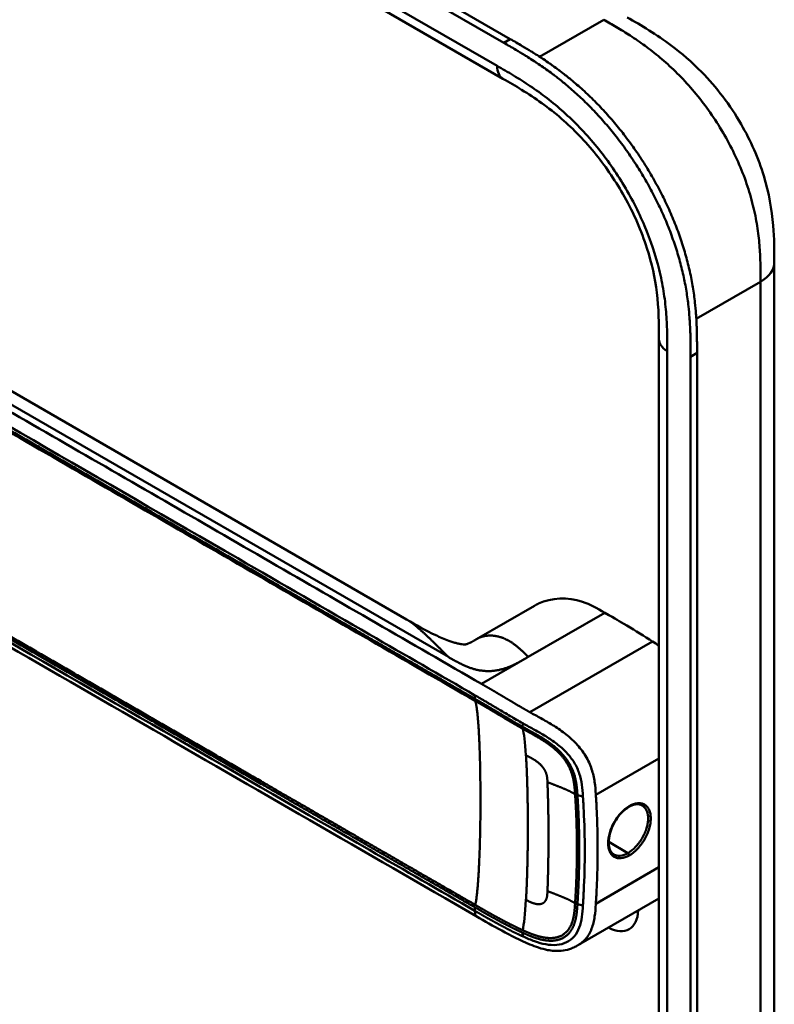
# Model space of a CAD drawing. Header units: millimetres. Extents: x 20 to 833, y 20 to 574.
# Tile 4 of 10: x 195 to 227, y 98 to 140. Entities that reach past the tile are written whole.
import ezdxf

# ---------------------------------------------------------------- set-up
doc = ezdxf.new("R2010")
doc.units = ezdxf.units.MM
doc.header["$LTSCALE"] = 2
doc.layers.add('Sichtbare Kanten(DIN)', color=7, linetype='Continuous', lineweight=50)
doc.layers.add('Sichtbare tangentiale Kanten(DIN)', color=7, linetype='Continuous', lineweight=50)

msp = doc.modelspace()

# ---------------------------------------------------------------- linework, layer by layer
at = {"layer": 'Sichtbare Kanten(DIN)'}
for p, q in [((215.32, 139.273), (170.37, 165.225)), ((170.644, 165.384), (215.594, 139.432)), ((215.286, 137.744), (174.295, 161.41)), ((215.286, 137.744), (215.286, 137.744)), ((211.193, 114.793), (179.426, 133.135)), ((226.806, 129.948), (226.806, 129.948)), ((221.909, 126.682), (221.909, 126.682)), ((221.909, 64.814), (221.909, 126.682)), ((223.251, 63.426), (223.251, 125.947)), ((223.525, 126.105), (223.525, 63.584)), ((216.62, 115.374), (214.163, 113.956)), ((213.82, 112.377), (213.82, 112.377)), ((213.733, 111.631), (213.733, 111.631)), ((213.945, 111.508), (213.945, 111.508)), ((218.394, 109.518), (218.394, 109.518)), ((216.866, 108.637), (216.868, 108.637)), ((218.412, 107.729), (218.412, 107.729)), ((218.512, 104.098), (218.512, 104.098)), ((218.744, 104.022), (218.744, 104.022)), ((221.909, 102.946), (218.489, 100.972)), ((214.151, 102.189), (214.151, 102.189)), ((218.488, 100.972), (218.489, 100.972))]:
    msp.add_line(p, q, dxfattribs=at)
for centre, major_axis, start_param, end_param in [((217.905, 109.236), (-2.8, 4.85), 0.009893, 0.010537), ((217.848, 109.204), (-2.76, 4.78), 6.246868, 6.247662), ((217.848, 109.204), (-2.34, 4.053), 6.056192, 6.056239), ((217.877, 109.22), (-2.32, 4.018), 6.063042, 6.063091), ((217.962, 109.269), (-2.3, 3.984), 6.09801, 6.098059), ((217.792, 109.171), (-2.3, 3.984), 6.012295, 6.012343), ((217.735, 109.138), (-2.26, 3.914), 5.965961, 5.96598), ((217.907, 109.235), (2.801, -4.852), 3.755149, 3.755152), ((217.852, 109.201), (-2.762, 4.785), 0.596305, 0.596308), ((218.018, 109.302), (-2.26, 3.914), 0.608456, 0.608473), ((218.075, 109.334), (-1.91, 3.309), 0.599588, 0.599593), ((217.792, 109.171), (2.3, -3.984), 3.918137, 3.918157), ((217.848, 109.204), (2.34, -4.053), 3.935383, 3.935402), ((217.735, 109.138), (2.26, -3.914), 3.90028, 3.9003), ((217.877, 109.22), (-2.32, 4.018), 0.802604, 0.802622), ((217.848, 109.204), (2.34, -4.053), 5.30555, 5.3057), ((218.018, 109.301), (-2.26, 3.914), 2.483048, 2.483052), ((217.848, 109.204), (-2.76, 4.78), 2.193163, 2.193278), ((217.848, 109.204), (-2.76, 4.781), 2.502702, 2.502706), ((217.905, 109.236), (2.8, -4.849), 5.62772, 5.627723), ((219.715, 103.259), (0.93, -1.611), 5.538923, 7.027295), ((219.715, 103.259), (0.93, -1.611), 5.076761, 5.076776)]:
    msp.add_ellipse(centre, major_axis=major_axis, ratio=0.57735, start_param=start_param, end_param=end_param, dxfattribs=at)
for points, knots in [([(220.563, 140.352), (221.166, 140.004), (221.807, 139.627), (222.87, 138.83), (223.307, 138.452), (224.348, 137.388), (224.93, 136.626), (225.803, 135.117), (226.134, 134.364), (226.577, 132.911), (226.703, 132.192), (226.804, 130.969), (226.806, 130.444), (226.806, 129.948)], [0, 0, 0, 0, 0.640067, 0.640067, 1.097736, 1.097736, 1.8011, 1.8011, 2.405341, 2.405341, 2.977357, 2.977357, 3.433806, 3.433806, 3.433806, 3.433806]), ([(223.251, 125.947), (223.251, 126.044), (223.251, 126.24), (223.249, 126.487), (223.245, 126.736), (223.241, 126.938), (223.231, 127.192), (223.22, 127.398), (223.199, 127.711), (223.17, 128.028), (223.11, 128.512), (223.038, 128.951), (222.923, 129.509), (222.81, 129.96), (222.643, 130.529), (222.488, 130.985), (222.27, 131.555), (222.077, 132.008), (221.812, 132.568), (221.584, 133.011), (221.278, 133.554), (221.019, 133.98), (220.677, 134.498), (220.391, 134.901), (220.019, 135.388), (219.711, 135.763), (219.315, 136.212), (218.989, 136.554), (218.574, 136.96), (218.237, 137.266), (217.853, 137.59), (217.595, 137.794), (217.337, 137.99), (217.164, 138.115), (216.948, 138.267), (216.775, 138.385), (216.56, 138.527), (216.387, 138.637), (216.129, 138.798), (215.786, 139.004), (215.489, 139.176), (215.32, 139.273)], [0.0000095, 0.0000095, 0.0000095, 0.0000095, 0.0208425, 0.0416756, 0.0520922, 0.0729253, 0.0833418, 0.1041749, 0.1145915, 0.1458411, 0.1666742, 0.2083404, 0.2291735, 0.2708396, 0.2916727, 0.3333389, 0.354172, 0.3958382, 0.4166713, 0.4583375, 0.4791706, 0.5208368, 0.5416698, 0.583336, 0.6041691, 0.6458353, 0.6666684, 0.7083346, 0.7291677, 0.7708339, 0.7916669, 0.8229166, 0.8333331, 0.8541662, 0.8645828, 0.8854159, 0.8958324, 0.9166655, 0.927082, 0.9583317, 0.9999979, 0.9999979, 0.9999979, 0.9999979]), ([(215.594, 139.432), (215.763, 139.334), (216.061, 139.162), (216.403, 138.956), (216.661, 138.796), (216.834, 138.685), (217.05, 138.543), (217.222, 138.426), (217.438, 138.274), (217.611, 138.148), (217.87, 137.953), (218.128, 137.748), (218.511, 137.424), (218.849, 137.118), (219.264, 136.712), (219.589, 136.37), (219.985, 135.921), (220.294, 135.546), (220.666, 135.06), (220.952, 134.657), (221.293, 134.138), (221.553, 133.713), (221.858, 133.169), (222.087, 132.727), (222.351, 132.166), (222.545, 131.713), (222.763, 131.143), (222.917, 130.687), (223.084, 130.119), (223.198, 129.667), (223.313, 129.11), (223.385, 128.671), (223.444, 128.186), (223.473, 127.869), (223.495, 127.557), (223.505, 127.351), (223.515, 127.096), (223.52, 126.894), (223.523, 126.645), (223.525, 126.398), (223.525, 126.203), (223.525, 126.105)], [-0.9999979, -0.9999979, -0.9999979, -0.9999979, -0.9583317, -0.927082, -0.9166655, -0.8958324, -0.8854159, -0.8645828, -0.8541662, -0.8333331, -0.8229166, -0.7916669, -0.7708339, -0.7291677, -0.7083346, -0.6666684, -0.6458353, -0.6041691, -0.583336, -0.5416698, -0.5208368, -0.4791706, -0.4583375, -0.4166713, -0.3958382, -0.354172, -0.3333389, -0.2916727, -0.2708396, -0.2291735, -0.2083404, -0.1666742, -0.1458411, -0.1145915, -0.1041749, -0.0833418, -0.0729253, -0.0520922, -0.0416756, -0.0208425, -0.0000095, -0.0000095, -0.0000095, -0.0000095]), ([(221.909, 126.682), (221.909, 127.344), (221.903, 127.991), (221.741, 129.278), (221.604, 129.913), (221.166, 131.282), (220.837, 132.033), (220.093, 133.366), (219.683, 133.972), (218.784, 135.09), (218.282, 135.607), (217.22, 136.529), (216.65, 136.926), (215.817, 137.437), (215.553, 137.59), (215.286, 137.744)], [0, 0, 0, 0, 0.609028, 0.609028, 1.140262, 1.140262, 1.745142, 1.745142, 2.28517, 2.28517, 2.850958, 2.850958, 3.470181, 3.470181, 3.75364, 3.75364, 3.75364, 3.75364]), ([(226.806, 129.948), (226.806, 119.061), (226.806, 108.174), (226.806, 87.552), (226.806, 77.816), (226.806, 68.08)], [0, 0, 0, 0, 10, 10, 18.943141, 18.943141, 18.943141, 18.943141]), ([(214.151, 102.189), (204.723, 107.633), (195.295, 113.076), (183.301, 120.001), (180.734, 121.482), (176.885, 123.705), (175.586, 124.443), (173.837, 125.681), (173.277, 126.127), (172.6, 126.884), (172.399, 127.164), (172.183, 127.622), (172.124, 127.786), (172.066, 128.048), (172.051, 128.139), (172.036, 128.282), (172.032, 128.331), (172.028, 128.409), (172.027, 128.436), (172.027, 128.478), (172.026, 128.493), (172.026, 128.517), (172.026, 128.526), (172.026, 128.54), (172.026, 128.545), (172.026, 128.553), (172.026, 128.556), (172.026, 128.56), (172.026, 128.561), (172.026, 128.564), (172.026, 128.566), (172.026, 128.567)], [0.000012, 0.000012, 0.000012, 0.000012, 10, 10, 12.721815, 12.721815, 14.083382, 14.083382, 14.788117, 14.788117, 15.165559, 15.165559, 15.364309, 15.364309, 15.466235, 15.466235, 15.51796, 15.51796, 15.544267, 15.544267, 15.557804, 15.557804, 15.564928, 15.564928, 15.568801, 15.568801, 15.570957, 15.570957, 15.572137, 15.572137, 15.573377, 15.573377, 15.573377, 15.573377]), ([(219.613, 115.077), (219.269, 115.276), (218.975, 115.437), (218.666, 115.539), (218.025, 115.752), (217.341, 115.715), (216.799, 115.466), (216.737, 115.438), (216.678, 115.408), (216.62, 115.374)], [-2.989299, -2.989299, -2.989299, -2.989299, -2.535557, -2.535557, -2.535557, -1.593411, -1.593411, -1.593411, -1.487163, -1.487163, -1.487163, -1.487163]), ([(221.629, 113.859), (221.3, 114.067), (220.907, 114.311), (220.189, 114.745), (220.11, 114.79), (219.613, 115.077)], [-1.067267, -1.067267, -1.067267, -1.067267, -0.527761, -0.527761, 0, 0, 0, 0]), ([(211.195, 114.793), (211.581, 114.57), (211.983, 114.333), (212.607, 114.039), (212.79, 113.959), (213.042, 113.868), (213.1, 113.848), (213.211, 113.813), (213.265, 113.798), (213.341, 113.778), (213.365, 113.772), (213.41, 113.762), (213.431, 113.757), (213.489, 113.746), (213.52, 113.742), (213.593, 113.733), (213.619, 113.732), (213.662, 113.732), (213.676, 113.733), (213.73, 113.74), (213.761, 113.743), (213.915, 113.817), (213.967, 113.844), (214.039, 113.885)], [0, 0, 0, 0, 0.412798, 0.412798, 0.571706, 0.571706, 0.617207, 0.617207, 0.658837, 0.658837, 0.679527, 0.679527, 0.700225, 0.700225, 0.742052, 0.742052, 0.82549, 0.82549, 0.921407, 0.921407, 1.209516, 1.209516, 1.309538, 1.309538, 1.309538, 1.309538]), ([(220.632, 106.832), (220.546, 106.782), (220.459, 106.716), (220.292, 106.558), (220.211, 106.464), (220.066, 106.26), (220.001, 106.148), (219.893, 105.919), (219.85, 105.799), (219.792, 105.568), (219.776, 105.455), (219.772, 105.25), (219.783, 105.156), (219.83, 104.999), (219.865, 104.934), (219.934, 104.857), (219.963, 104.833), (219.995, 104.815)], [0, 0, 0, 0, 0.0929743, 0.0929743, 0.1876662, 0.1876662, 0.2826213, 0.2826213, 0.3785871, 0.3785871, 0.4744447, 0.4744447, 0.5687909, 0.5687909, 0.662474, 0.662474, 0.7185746, 0.7185746, 0.7185746, 0.7185746]), ([(221.196, 106.893), (221.13, 106.931), (221.05, 106.949), (220.877, 106.937), (220.782, 106.909), (220.668, 106.852), (220.65, 106.842), (220.632, 106.832)], [0, 0, 0, 0, 0.1124138, 0.1124138, 0.2176118, 0.2176118, 0.2371353, 0.2371353, 0.2371353, 0.2371353]), ([(218.489, 100.972), (218.484, 100.969), (218.479, 100.966), (218.467, 100.959), (218.461, 100.956), (218.445, 100.947), (218.435, 100.941), (218.409, 100.927), (218.393, 100.918), (218.348, 100.895), (218.318, 100.88), (218.229, 100.84), (218.17, 100.817), (217.992, 100.76), (217.871, 100.737), (217.561, 100.709), (217.368, 100.723), (216.922, 100.807), (216.67, 100.896), (216.012, 101.173), (215.621, 101.373), (214.87, 101.775), (214.511, 101.981), (214.151, 102.189)], [0, 0, 0, 0, 0.004984, 0.004984, 0.010551, 0.010551, 0.018857, 0.018857, 0.032649, 0.032649, 0.058506, 0.058506, 0.111776, 0.111776, 0.219064, 0.219064, 0.389016, 0.389016, 0.623188, 0.623188, 1.027902, 1.027902, 1.409262, 1.409262, 1.409262, 1.409262])]:
    msp.add_open_spline(points, degree=3, knots=knots, dxfattribs=at)
for points, degree in [([(211.194, 114.793), (211.194, 114.793), (211.194, 114.793), (211.194, 114.793), (211.194, 114.793), (211.194, 114.793), (211.194, 114.793), (211.195, 114.793)], 7), ([(214.172, 113.961), (214.145, 113.945), (214.118, 113.93), (214.092, 113.915), (214.066, 113.9), (214.039, 113.885)], 5), ([(214.163, 113.956), (214.166, 113.957), (214.169, 113.959), (214.172, 113.961)], 3), ([(221.629, 113.859), (221.722, 113.8), (221.815, 113.741), (221.909, 113.679)], 3), ([(221.196, 106.893), (221.196, 106.893), (221.196, 106.893), (221.196, 106.893)], 3), ([(217.211, 106.484), (217.211, 106.484), (217.211, 106.484), (217.211, 106.484)], 3), ([(217.212, 104.815), (217.212, 104.815), (217.212, 104.815), (217.212, 104.815)], 3)]:
    msp.add_open_spline(points, degree=degree, dxfattribs=at)
at = {"layer": 'Sichtbare tangentiale Kanten(DIN)'}
for p, q in [((174.047, 161.959), (215.037, 138.293)), ((216.84, 138.681), (219.563, 140.253)), ((219.28, 140.09), (219.28, 140.09)), ((215.32, 139.273), (215.594, 139.432)), ((220.654, 139.599), (220.654, 139.598)), ((222.77, 137.891), (222.77, 137.891)), ((178.784, 132.934), (212.967, 113.199)), ((226.194, 130.408), (226.194, 130.408)), ((226.221, 129.131), (223.494, 127.557)), ((222.261, 126.192), (222.261, 64.324)), ((223.251, 125.947), (223.525, 126.105)), ((216.359, 113.199), (219.613, 115.077)), ((221.629, 113.859), (216.427, 110.855)), ((214.377, 112.055), (216.314, 113.173)), ((216.314, 113.173), (216.359, 113.199)), ((213.887, 111.542), (213.887, 111.542)), ((214.097, 111.42), (214.097, 111.57)), ((216.113, 110.239), (216.124, 110.383)), ((221.909, 108.895), (219.228, 107.347)), ((218.447, 107.33), (218.68, 107.279)), ((218.508, 106.08), (218.508, 106.08)), ((218.743, 105.943), (218.743, 105.943)), ((219.3, 105.622), (219.3, 105.622)), ((220.592, 104.876), (219.774, 105.349)), ((221.909, 104.271), (219.228, 102.723)), ((214.097, 102.418), (214.097, 102.568)), ((218.447, 102.706), (218.68, 102.655)), ((216.113, 101.494), (216.124, 101.339))]:
    msp.add_line(p, q, dxfattribs=at)
for centre, major_axis, ratio, start_param, end_param in [((215.835, 102.324), (0.206, 7.959), 0.058822, 5.715032, 6.102647), ((215.834, 109.114), (0.174, -7.758), 0.062155, 0.250345, 0.637485)]:
    msp.add_ellipse(centre, major_axis=major_axis, ratio=ratio, start_param=start_param, end_param=end_param, dxfattribs=at)
for points, degree, knots in [([(226.221, 129.131), (226.221, 129.336), (226.221, 129.548), (226.217, 129.762), (226.213, 130), (226.205, 130.241), (226.189, 130.484), (226.172, 130.748), (226.147, 131.014), (226.11, 131.284), (226.071, 131.565), (226.021, 131.851), (225.954, 132.147), (225.888, 132.445), (225.805, 132.75), (225.708, 133.056), (225.61, 133.364), (225.496, 133.674), (225.367, 133.983), (225.238, 134.29), (225.095, 134.597), (224.938, 134.9), (224.782, 135.199), (224.612, 135.496), (224.432, 135.783), (224.252, 136.07), (224.062, 136.346), (223.864, 136.613), (223.667, 136.877), (223.462, 137.131), (223.249, 137.374), (223.041, 137.612), (222.825, 137.84), (222.604, 138.057), (222.39, 138.265), (222.171, 138.463), (221.949, 138.65), (221.738, 138.827), (221.524, 138.994), (221.308, 139.151), (221.103, 139.301), (220.897, 139.441), (220.69, 139.575), (220.494, 139.701), (220.299, 139.821), (220.105, 139.937), (219.922, 140.046), (219.74, 140.151), (219.563, 140.253)], 3, [0, 0, 0, 0, 0.200478, 0.200478, 0.200478, 0.423741, 0.423741, 0.423741, 0.666684, 0.666684, 0.666684, 0.9194, 0.9194, 0.9194, 1.173003, 1.173003, 1.173003, 1.427874, 1.427874, 1.427874, 1.681933, 1.681933, 1.681933, 1.933379, 1.933379, 1.933379, 2.184817, 2.184817, 2.184817, 2.434394, 2.434394, 2.434394, 2.678283, 2.678283, 2.678283, 2.913464, 2.913464, 2.913464, 3.137969, 3.137969, 3.137969, 3.350822, 3.350822, 3.350822, 3.551826, 3.551826, 3.551826, 3.741307, 3.741307, 3.741307, 3.741307]), ([(215.037, 138.293), (215.265, 138.162), (215.731, 137.893), (216.445, 137.443), (217.158, 136.931), (218.096, 136.154), (219.222, 134.99), (220.407, 133.335), (221.35, 131.506), (221.87, 129.943), (222.115, 128.727), (222.221, 127.842), (222.26, 126.991), (222.261, 126.453), (222.261, 126.192)], 3, [41.227522, 41.227522, 41.227522, 41.227522, 41.471025, 41.714526, 41.958028, 42.201529, 42.688532, 43.175534, 43.662537, 44.149539, 44.39304, 44.636542, 44.880043, 45.123546, 45.123546, 45.123546, 45.123546]), ([(214.377, 112.055), (214.376, 112.055), (214.373, 112.057), (214.369, 112.059), (212.89, 112.914), (211.391, 113.779), (208.396, 115.508), (206.9, 116.372), (203.912, 118.097), (202.418, 118.96), (199.429, 120.685), (197.934, 121.548), (194.943, 123.275), (193.446, 124.139), (190.456, 125.866), (188.962, 126.728), (186.722, 128.022), (185.975, 128.453), (184.481, 129.316), (183.733, 129.747), (182.237, 130.611), (181.488, 131.043), (179.992, 131.907), (179.244, 132.339), (178.498, 132.77)], 3, [0, 0, 0, 0, 0.003774, 0.003774, 0.003774, 1.589417, 1.589417, 3.175061, 3.175061, 4.760704, 4.760704, 6.346347, 6.346347, 7.93199, 7.93199, 9.517633, 9.517633, 10.310454, 10.310454, 11.103276, 11.103276, 11.896097, 11.896097, 12.687417, 12.687417, 12.687417, 12.687417]), ([(178.218, 132.285), (181.034, 130.659), (183.858, 129.028), (186.671, 127.404), (192.45, 124.068), (198.241, 120.725), (204.021, 117.387), (205.884, 116.312), (207.748, 115.236), (209.614, 114.158), (211.114, 113.292), (212.617, 112.424), (214.097, 111.57)], 3, [23.229983, 23.229983, 23.229983, 23.229983, 26.216835, 26.216835, 26.216835, 32.351591, 32.351591, 32.351591, 34.327983, 34.327983, 34.327983, 35.917386, 35.917386, 35.917386, 35.917386]), ([(214.099, 111.419), (214.097, 111.42), (213.208, 111.934), (211.416, 112.968), (208.713, 114.529), (205.128, 116.599), (200.644, 119.188), (196.156, 121.779), (191.673, 124.367), (187.637, 126.697), (184.048, 128.77), (181.357, 130.323), (179.564, 131.359), (178.667, 131.876), (178.218, 132.135)], 5, [20.643738, 20.643738, 20.643738, 20.643738, 20.643738, 20.643738, 20.647429, 22.23307, 23.81871, 25.404351, 26.989992, 28.575633, 30.161274, 31.746914, 32.539735, 33.332924, 33.332924, 33.332924, 33.332924, 33.332924, 33.332924]), ([(178.231, 132.046), (178.979, 131.614), (179.726, 131.182), (181.221, 130.319), (181.968, 129.888), (184.211, 128.593), (185.706, 127.73), (188.696, 126.004), (190.191, 125.141), (193.18, 123.415), (194.675, 122.552), (197.665, 120.825), (199.161, 119.962), (202.151, 118.235), (203.645, 117.373), (206.634, 115.647), (208.129, 114.784), (211.125, 113.054), (212.628, 112.187), (214.11, 111.331)], 3, [3.014705, 3.014705, 3.014705, 3.014705, 3.807868, 3.807868, 4.600688, 4.600688, 6.186329, 6.186329, 7.77197, 7.77197, 9.357611, 9.357611, 10.943251, 10.943251, 12.528892, 12.528892, 14.114533, 14.114533, 15.703149, 15.703149, 15.703149, 15.703149]), ([(214.112, 102.671), (214.11, 102.672), (213.221, 103.185), (211.428, 104.22), (208.726, 105.78), (205.14, 107.851), (200.657, 110.439), (196.169, 113.03), (191.685, 115.619), (187.65, 117.949), (184.061, 120.021), (181.37, 121.574), (179.577, 122.61), (178.679, 123.128), (178.231, 123.387)], 5, [20.643505, 20.643505, 20.643505, 20.643505, 20.643505, 20.643505, 20.647304, 22.232947, 23.81859, 25.404233, 26.989877, 28.57552, 30.161163, 31.746806, 32.539627, 33.332646, 33.332646, 33.332646, 33.332646, 33.332646, 33.332646]), ([(178.218, 123.282), (178.219, 123.282), (178.667, 123.023), (179.564, 122.506), (181.357, 121.47), (184.048, 119.917), (187.637, 117.844), (191.673, 115.515), (196.157, 112.926), (200.644, 110.335), (205.129, 107.746), (208.714, 105.675), (211.417, 104.116), (213.208, 103.081), (214.097, 102.568)], 5, [0, 0, 0, 0, 0, 0, 0.000115, 0.792936, 1.585758, 3.171401, 4.757044, 6.342687, 7.92833, 9.513973, 11.099617, 12.688168, 12.688168, 12.688168, 12.688168, 12.688168, 12.688168]), ([(214.097, 102.418), (212.6, 103.283), (211.108, 104.145), (209.613, 105.007), (204.14, 108.167), (198.668, 111.327), (193.19, 114.489), (189.512, 116.613), (185.845, 118.73), (182.165, 120.855), (180.85, 121.614), (179.532, 122.375), (178.218, 123.133)], 3, [0, 0, 0, 0, 1.585642, 1.585642, 1.585642, 7.391542, 7.391542, 7.391542, 11.290432, 11.290432, 11.290432, 12.683632, 12.683632, 12.683632, 12.683632]), ([(216.427, 110.855), (216.427, 110.855), (216.421, 110.858), (216.363, 110.89), (216.254, 110.952), (216.09, 111.047), (215.869, 111.175), (215.637, 111.314), (215.434, 111.434), (215.26, 111.538), (215.112, 111.626), (214.988, 111.7), (214.864, 111.772), (214.718, 111.858), (214.596, 111.928), (214.499, 111.984), (214.427, 112.026), (214.38, 112.053)], 5, [0, 0, 0, 0, 0, 0, 0.0000229, 0.0096916, 0.0982564, 0.1868211, 0.2753859, 0.3639507, 0.4082331, 0.4525155, 0.4967979, 0.5410803, 0.5853627, 0.6296451, 0.7144354, 0.7144354, 0.7144354, 0.7144354, 0.7144354, 0.7144354]), ([(214.099, 111.568), (214.179, 111.523), (214.258, 111.477), (214.336, 111.432), (214.378, 111.408), (214.419, 111.384), (214.459, 111.36), (214.5, 111.336), (214.541, 111.312), (214.582, 111.288), (214.623, 111.264), (214.664, 111.24), (214.705, 111.216), (214.746, 111.192), (214.787, 111.168), (214.828, 111.143), (214.869, 111.119), (214.91, 111.095), (214.952, 111.07), (214.993, 111.046), (215.034, 111.021), (215.076, 110.996), (215.159, 110.947), (215.243, 110.897), (215.328, 110.846), (215.413, 110.795), (215.5, 110.743), (215.589, 110.691), (215.677, 110.639), (215.767, 110.587), (215.856, 110.535), (215.946, 110.483), (216.035, 110.432), (216.124, 110.383)], 3, [35.9173864, 35.9173864, 35.9173864, 35.9173864, 36.0021913, 36.0021913, 36.0021913, 36.0464737, 36.0464737, 36.0464737, 36.0907561, 36.0907561, 36.0907561, 36.1350385, 36.1350385, 36.1350385, 36.1793209, 36.1793209, 36.1793209, 36.2236033, 36.2236033, 36.2236033, 36.2678857, 36.2678857, 36.2678857, 36.3564505, 36.3564505, 36.3564505, 36.4450153, 36.4450153, 36.4450153, 36.5335801, 36.5335801, 36.5335801, 36.6222122, 36.6222122, 36.6222122, 36.6222122]), ([(216.113, 110.239), (216.113, 110.239), (216.059, 110.269), (215.953, 110.329), (215.793, 110.421), (215.581, 110.546), (215.324, 110.698), (215.072, 110.85), (214.824, 110.996), (214.581, 111.14), (214.388, 111.252), (214.244, 111.336), (214.148, 111.391), (214.101, 111.418)], 5, [19.9459827, 19.9459827, 19.9459827, 19.9459827, 19.9459827, 19.9459827, 19.9460686, 20.0337387, 20.1214087, 20.2090787, 20.2967487, 20.3844187, 20.4720888, 20.5597588, 20.6429705, 20.6429705, 20.6429705, 20.6429705, 20.6429705, 20.6429705]), ([(214.11, 111.331), (214.157, 111.303), (214.254, 111.248), (214.399, 111.164), (214.593, 111.051), (214.835, 110.907), (215.083, 110.761), (215.333, 110.611), (215.591, 110.458), (215.802, 110.334), (215.962, 110.242), (216.069, 110.181), (216.122, 110.151)], 5, [15.703149, 15.703149, 15.703149, 15.703149, 15.703149, 15.703149, 15.7878438, 15.8755138, 15.9631839, 16.0508539, 16.1385239, 16.2261939, 16.3138639, 16.4021379, 16.4021379, 16.4021379, 16.4021379, 16.4021379, 16.4021379]), ([(219.228, 107.347), (219.228, 107.355), (219.227, 107.363), (219.227, 107.371), (219.215, 107.543), (219.202, 107.716), (219.177, 107.894), (219.151, 108.071), (219.113, 108.253), (219.051, 108.438), (218.99, 108.624), (218.904, 108.814), (218.792, 108.998), (218.681, 109.182), (218.543, 109.359), (218.391, 109.521), (218.239, 109.682), (218.073, 109.828), (217.904, 109.959), (217.735, 110.089), (217.562, 110.205), (217.393, 110.31), (217.224, 110.414), (217.059, 110.507), (216.898, 110.596), (216.738, 110.685), (216.583, 110.768), (216.427, 110.855)], 3, [0, 0, 0, 0, 0.007362, 0.007362, 0.007362, 0.167688, 0.167688, 0.167688, 0.328015, 0.328015, 0.328015, 0.488341, 0.488341, 0.488341, 0.648667, 0.648667, 0.648667, 0.808994, 0.808994, 0.808994, 0.96932, 0.96932, 0.96932, 1.129647, 1.129647, 1.129647, 1.28995, 1.28995, 1.28995, 1.28995]), ([(216.124, 110.383), (216.133, 110.378), (216.143, 110.372), (216.152, 110.367), (216.311, 110.279), (216.468, 110.194), (216.626, 110.107), (216.784, 110.02), (216.943, 109.93), (217.101, 109.832), (217.259, 109.734), (217.416, 109.629), (217.565, 109.514), (217.714, 109.399), (217.856, 109.275), (217.982, 109.141), (218.108, 109.007), (218.219, 108.864), (218.31, 108.714), (218.401, 108.565), (218.471, 108.41), (218.523, 108.252), (218.576, 108.095), (218.61, 107.936), (218.633, 107.774), (218.656, 107.613), (218.669, 107.448), (218.68, 107.279)], 3, [36.622212, 36.622212, 36.622212, 36.622212, 36.631814, 36.631814, 36.631814, 36.79214, 36.79214, 36.79214, 36.952466, 36.952466, 36.952466, 37.112793, 37.112793, 37.112793, 37.273119, 37.273119, 37.273119, 37.433446, 37.433446, 37.433446, 37.593772, 37.593772, 37.593772, 37.754099, 37.754099, 37.754099, 37.914067, 37.914067, 37.914067, 37.914067]), ([(218.447, 107.33), (218.447, 107.331), (218.442, 107.418), (218.429, 107.591), (218.405, 107.854), (218.335, 108.212), (218.137, 108.678), (217.803, 109.119), (217.384, 109.487), (216.941, 109.779), (216.604, 109.969), (216.357, 110.103), (216.194, 110.193), (216.113, 110.239)], 5, [18.881507, 18.881507, 18.881507, 18.881507, 18.881507, 18.881507, 18.882697, 19.015618, 19.14854, 19.281461, 19.414383, 19.547304, 19.680226, 19.813147, 19.945983, 19.945983, 19.945983, 19.945983, 19.945983, 19.945983]), ([(216.122, 110.151), (216.203, 110.106), (216.365, 110.017), (216.608, 109.884), (216.936, 109.699), (217.358, 109.418), (217.746, 109.073), (218.052, 108.665), (218.238, 108.226), (218.306, 107.883), (218.33, 107.626), (218.342, 107.455), (218.348, 107.369)], 5, [0, 0, 0, 0, 0, 0, 0.132315, 0.265237, 0.398158, 0.53108, 0.664001, 0.796923, 0.929844, 1.062736, 1.062736, 1.062736, 1.062736, 1.062736, 1.062736]), ([(218.348, 107.369), (218.348, 107.369), (218.348, 107.368), (218.356, 107.253), (218.369, 107.023), (218.39, 106.676), (218.407, 106.216), (218.422, 105.639), (218.426, 105.063), (218.422, 104.485), (218.407, 103.906), (218.389, 103.442), (218.369, 103.093), (218.356, 102.861), (218.348, 102.744)], 5, [17.464876, 17.464876, 17.464876, 17.464876, 17.464876, 17.464876, 17.464906, 17.466133, 17.643037, 17.819941, 17.996845, 18.173749, 18.350653, 18.527557, 18.704461, 18.882622, 18.882622, 18.882622, 18.882622, 18.882622, 18.882622]), ([(218.447, 102.706), (218.447, 102.706), (218.455, 102.821), (218.468, 103.053), (218.489, 103.403), (218.506, 103.865), (218.522, 104.445), (218.525, 105.024), (218.522, 105.601), (218.506, 106.18), (218.489, 106.639), (218.468, 106.987), (218.455, 107.215), (218.447, 107.33)], 5, [0.000001, 0.000001, 0.000001, 0.000001, 0.000001, 0.000001, 0.000038, 0.176942, 0.353846, 0.53075, 0.707654, 0.884558, 1.061462, 1.238366, 1.415305, 1.415305, 1.415305, 1.415305, 1.415305, 1.415305]), ([(218.68, 107.279), (218.681, 107.271), (218.681, 107.262), (218.682, 107.254), (218.688, 107.161), (218.694, 107.067), (218.699, 106.972), (218.705, 106.878), (218.71, 106.783), (218.714, 106.688), (218.771, 105.546), (218.771, 104.401), (218.714, 103.251), (218.71, 103.155), (218.705, 103.06), (218.699, 102.965), (218.694, 102.869), (218.688, 102.775), (218.682, 102.68), (218.681, 102.672), (218.681, 102.663), (218.68, 102.655)], 3, [0, 0, 0, 0, 0.008036, 0.008036, 0.008036, 0.096166, 0.096166, 0.096166, 0.184296, 0.184296, 0.184296, 1.241854, 1.241854, 1.241854, 1.329984, 1.329984, 1.329984, 1.418114, 1.418114, 1.418114, 1.426148, 1.426148, 1.426148, 1.426148]), ([(219.228, 102.723), (219.229, 102.729), (219.229, 102.739), (219.23, 102.747), (219.236, 102.835), (219.241, 102.923), (219.246, 103.011), (219.252, 103.107), (219.257, 103.204), (219.261, 103.301), (219.271, 103.494), (219.279, 103.689), (219.285, 103.883), (219.292, 104.077), (219.296, 104.271), (219.3, 104.464), (219.303, 104.656), (219.304, 104.849), (219.304, 105.041), (219.304, 105.233), (219.303, 105.425), (219.3, 105.617), (219.296, 105.809), (219.292, 106.002), (219.285, 106.195), (219.279, 106.389), (219.271, 106.582), (219.261, 106.774), (219.257, 106.871), (219.252, 106.966), (219.246, 107.062), (219.24, 107.157), (219.235, 107.252), (219.228, 107.347)], 3, [0, 0, 0, 0, 0.00741, 0.00741, 0.00741, 0.088467, 0.088467, 0.088467, 0.176597, 0.176597, 0.176597, 0.352857, 0.352857, 0.352857, 0.529117, 0.529117, 0.529117, 0.705376, 0.705376, 0.705376, 0.881636, 0.881636, 0.881636, 1.057896, 1.057896, 1.057896, 1.234156, 1.234156, 1.234156, 1.322285, 1.322285, 1.322285, 1.410732, 1.410732, 1.410732, 1.410732]), ([(220.648, 104.777), (220.53, 104.709), (220.352, 104.647), (220.144, 104.655), (220.008, 104.705), (219.896, 104.798), (219.813, 104.931), (219.761, 105.098), (219.744, 105.294), (219.761, 105.509), (219.813, 105.737), (219.896, 105.968), (220.008, 106.194), (220.144, 106.405), (220.352, 106.657), (220.53, 106.801), (220.648, 106.869)], 3, [0, 0, 0, 0, 0.1229603, 0.1844403, 0.2459204, 0.3074004, 0.3688805, 0.4303605, 0.4918406, 0.5533206, 0.6148007, 0.6762807, 0.7377608, 0.7992408, 0.8607209, 0.983681, 0.983681, 0.983681, 0.983681]), ([(220.592, 104.876), (220.702, 104.94), (220.815, 105.03), (220.918, 105.138), (220.932, 105.153), (220.946, 105.168), (220.96, 105.184), (220.997, 105.224), (221.032, 105.268), (221.065, 105.312), (221.112, 105.374), (221.155, 105.44), (221.195, 105.508), (221.217, 105.545), (221.238, 105.584), (221.258, 105.623), (221.274, 105.654), (221.288, 105.685), (221.302, 105.716), (221.333, 105.787), (221.36, 105.859), (221.381, 105.93), (221.4, 105.992), (221.415, 106.053), (221.426, 106.113), (221.428, 106.123), (221.429, 106.132), (221.431, 106.141), (221.442, 106.211), (221.447, 106.278), (221.447, 106.342), (221.447, 106.406), (221.442, 106.467), (221.431, 106.524), (221.429, 106.533), (221.427, 106.543), (221.425, 106.552), (221.414, 106.598), (221.4, 106.641), (221.382, 106.68), (221.36, 106.727), (221.333, 106.769), (221.302, 106.805), (221.288, 106.821), (221.272, 106.837), (221.256, 106.85), (221.237, 106.866), (221.217, 106.881), (221.196, 106.893)], 3, [0, 0, 0, 0, 0.1229603, 0.1229603, 0.1229603, 0.1399024, 0.1399024, 0.1399024, 0.1844404, 0.1844404, 0.1844404, 0.2459204, 0.2459204, 0.2459204, 0.2803959, 0.2803959, 0.2803959, 0.3074005, 0.3074005, 0.3074005, 0.3688806, 0.3688806, 0.3688806, 0.4219893, 0.4219893, 0.4219893, 0.4303607, 0.4303607, 0.4303607, 0.4918407, 0.4918407, 0.4918407, 0.5533208, 0.5533208, 0.5533208, 0.5635023, 0.5635023, 0.5635023, 0.6148009, 0.6148009, 0.6148009, 0.676281, 0.676281, 0.676281, 0.7044598, 0.7044598, 0.7044598, 0.7374964, 0.7374964, 0.7374964, 0.7374964]), ([(220.648, 106.869), (220.767, 106.938), (220.946, 106.999), (221.157, 106.989), (221.296, 106.938), (221.411, 106.843), (221.496, 106.709), (221.549, 106.541), (221.56, 106.41), (221.56, 106.342)], 3, [0, 0, 0, 0, 0.1229601, 0.1844402, 0.2459203, 0.3074004, 0.3688804, 0.4303605, 0.4918262, 0.4918262, 0.4918262, 0.4918262]), ([(221.56, 106.342), (221.56, 106.342), (221.56, 106.273), (221.549, 106.13), (221.496, 105.903), (221.411, 105.673), (221.296, 105.448), (221.157, 105.239), (220.946, 104.989), (220.767, 104.845), (220.648, 104.777)], 3, [0, 0, 0, 0, 0.0000144, 0.0614945, 0.1229746, 0.1844546, 0.2459347, 0.3074148, 0.3688949, 0.4918552, 0.4918552, 0.4918552, 0.4918552]), ([(219.995, 104.815), (219.995, 104.815), (219.995, 104.815), (219.995, 104.815), (220.034, 104.792), (220.077, 104.777), (220.122, 104.768), (220.156, 104.761), (220.192, 104.759), (220.229, 104.76), (220.242, 104.76), (220.255, 104.761), (220.268, 104.763), (220.37, 104.773), (220.481, 104.812), (220.592, 104.876)], 3, [0.7376021, 0.7376021, 0.7376021, 0.7376021, 0.7377606, 0.7377606, 0.7377606, 0.7992406, 0.7992406, 0.7992406, 0.8448718, 0.8448718, 0.8448718, 0.8607207, 0.8607207, 0.8607207, 0.983681, 0.983681, 0.983681, 0.983681]), ([(214.097, 102.568), (214.145, 102.541), (214.241, 102.485), (214.387, 102.401), (214.581, 102.289), (214.825, 102.153), (215.072, 102.016), (215.325, 101.882), (215.582, 101.748), (215.794, 101.644), (215.953, 101.568), (216.06, 101.518), (216.113, 101.494)], 5, [0, 0, 0, 0, 0, 0, 0.0848259, 0.1725609, 0.2602959, 0.3480309, 0.4357659, 0.5235009, 0.6112359, 0.698521, 0.698521, 0.698521, 0.698521, 0.698521, 0.698521]), ([(216.124, 101.338), (216.124, 101.339), (216.071, 101.363), (215.964, 101.412), (215.803, 101.489), (215.588, 101.596), (215.326, 101.731), (215.072, 101.867), (214.824, 102.003), (214.576, 102.143), (214.382, 102.254), (214.244, 102.334), (214.149, 102.389), (214.097, 102.418)], 5, [0.0000841, 0.0000841, 0.0000841, 0.0000841, 0.0000841, 0.0000841, 0.0003027, 0.0888675, 0.1774323, 0.2659971, 0.3545619, 0.4431267, 0.5316915, 0.6202563, 0.7088211, 0.7088211, 0.7088211, 0.7088211, 0.7088211, 0.7088211]), ([(216.122, 101.6), (216.122, 101.6), (216.069, 101.625), (215.962, 101.674), (215.803, 101.75), (215.592, 101.854), (215.334, 101.988), (215.083, 102.121), (214.836, 102.258), (214.594, 102.393), (214.401, 102.504), (214.257, 102.587), (214.161, 102.643), (214.115, 102.669)], 5, [19.9453615, 19.9453615, 19.9453615, 19.9453615, 19.9453615, 19.9453615, 19.9454241, 20.0331591, 20.1208941, 20.2086291, 20.2963641, 20.3840991, 20.4718341, 20.5595692, 20.6426641, 20.6426641, 20.6426641, 20.6426641, 20.6426641, 20.6426641]), ([(216.113, 101.494), (216.113, 101.494), (216.195, 101.457), (216.358, 101.385), (216.605, 101.284), (216.942, 101.174), (217.385, 101.118), (217.804, 101.203), (218.138, 101.457), (218.335, 101.839), (218.405, 102.179), (218.429, 102.443), (218.442, 102.618), (218.447, 102.706)], 5, [0, 0, 0, 0, 0, 0, 0.000449, 0.133304, 0.266158, 0.399013, 0.531868, 0.664722, 0.797577, 0.930432, 1.064471, 1.064471, 1.064471, 1.064471, 1.064471, 1.064471]), ([(218.348, 102.744), (218.342, 102.658), (218.33, 102.485), (218.306, 102.228), (218.238, 101.901), (218.053, 101.545), (217.747, 101.312), (217.359, 101.233), (216.937, 101.286), (216.608, 101.392), (216.365, 101.492), (216.203, 101.563), (216.122, 101.6)], 5, [18.882622, 18.882622, 18.882622, 18.882622, 18.882622, 18.882622, 19.015441, 19.148296, 19.281151, 19.414005, 19.54686, 19.679715, 19.812569, 19.945357, 19.945357, 19.945357, 19.945357, 19.945357, 19.945357]), ([(218.68, 102.655), (218.669, 102.484), (218.656, 102.318), (218.633, 102.16), (218.61, 102.001), (218.576, 101.85), (218.523, 101.711), (218.471, 101.572), (218.401, 101.445), (218.31, 101.339), (218.219, 101.232), (218.108, 101.146), (217.982, 101.085), (217.856, 101.024), (217.714, 100.988), (217.565, 100.975), (217.416, 100.962), (217.259, 100.972), (217.101, 101.001), (216.943, 101.029), (216.784, 101.074), (216.626, 101.131), (216.468, 101.187), (216.311, 101.253), (216.152, 101.326), (216.143, 101.33), (216.133, 101.334), (216.124, 101.338)], 3, [0, 0, 0, 0, 0.159971, 0.159971, 0.159971, 0.320297, 0.320297, 0.320297, 0.480624, 0.480624, 0.480624, 0.64095, 0.64095, 0.64095, 0.801277, 0.801277, 0.801277, 0.961603, 0.961603, 0.961603, 1.121929, 1.121929, 1.121929, 1.282256, 1.282256, 1.282256, 1.291621, 1.291621, 1.291621, 1.291621]), ([(218.489, 100.972), (218.602, 101.038), (218.705, 101.122), (218.792, 101.223), (218.904, 101.351), (218.99, 101.504), (219.051, 101.668), (219.113, 101.831), (219.151, 102.003), (219.177, 102.176), (219.202, 102.35), (219.215, 102.525), (219.227, 102.699), (219.227, 102.707), (219.228, 102.715), (219.228, 102.723)], 3, [1.3944277, 1.3944277, 1.3944277, 1.3944277, 1.5198186, 1.5198186, 1.5198186, 1.680145, 1.680145, 1.680145, 1.8404714, 1.8404714, 1.8404714, 2.0007978, 2.0007978, 2.0007978, 2.0081391, 2.0081391, 2.0081391, 2.0081391])]:
    msp.add_open_spline(points, degree=degree, knots=knots, dxfattribs=at)
for points, degree in [([(215.286, 137.744), (215.132, 137.833), (215.037, 138.023), (215.037, 138.293)], 3), ([(226.221, 129.131), (226.611, 129.357), (226.806, 129.652), (226.806, 129.948)], 3), ([(226.221, 67.263), (226.221, 98.197), (226.221, 129.131)], 2), ([(221.909, 126.682), (221.909, 126.504), (222.026, 126.327), (222.261, 126.192)], 3), ([(211.195, 114.793), (211.33, 114.715), (211.488, 114.604), (211.677, 114.453), (211.903, 114.25), (212.181, 113.983), (212.527, 113.637), (212.967, 113.199)], 7), ([(216.359, 113.199), (216.003, 113.553), (215.715, 113.841), (215.394, 114.039), (215.048, 114.147), (214.718, 114.168), (214.429, 114.106), (214.172, 113.961)], 7), ([(212.967, 113.199), (213.704, 112.774), (214.243, 112.462), (215.04, 112.455), (215.586, 112.753), (216.314, 113.173)], 5), ([(214.11, 102.672), (214.285, 103.474), (214.372, 105.771), (214.372, 108.532), (214.285, 110.729), (214.11, 111.331)], 5), ([(217.174, 107.886), (217.165, 108.099), (217.159, 108.28), (217.067, 108.476), (216.918, 108.649), (216.712, 108.804), (216.501, 108.903), (216.261, 109.026)], 7), ([(216.261, 102.886), (216.325, 103.927), (216.357, 105.285), (216.357, 106.737), (216.325, 108.058), (216.261, 109.026)], 5), ([(218.348, 107.369), (218.142, 107.496), (217.911, 107.602), (217.665, 107.696), (217.415, 107.788), (217.174, 107.886)], 5), ([(217.174, 107.886), (217.212, 106.984), (217.224, 106.065), (217.224, 105.14), (217.212, 104.208), (217.174, 103.262)], 5), ([(220.648, 106.869), (220.649, 106.851), (220.642, 106.838), (220.632, 106.832)], 3), ([(220.592, 104.876), (220.623, 104.858), (220.649, 104.813), (220.648, 104.777)], 3), ([(217.174, 103.262), (217.165, 103.04), (217.159, 102.845), (217.066, 102.707), (216.918, 102.638), (216.712, 102.66), (216.501, 102.764), (216.261, 102.886)], 7), ([(218.348, 102.744), (218.142, 102.871), (217.911, 102.977), (217.665, 103.072), (217.415, 103.164), (217.174, 103.262)], 5), ([(214.151, 102.189), (214.123, 102.205), (214.105, 102.239), (214.097, 102.29), (214.097, 102.353), (214.097, 102.418)], 5)]:
    msp.add_open_spline(points, degree=degree, dxfattribs=at)

doc.saveas('drawing.dxf')
